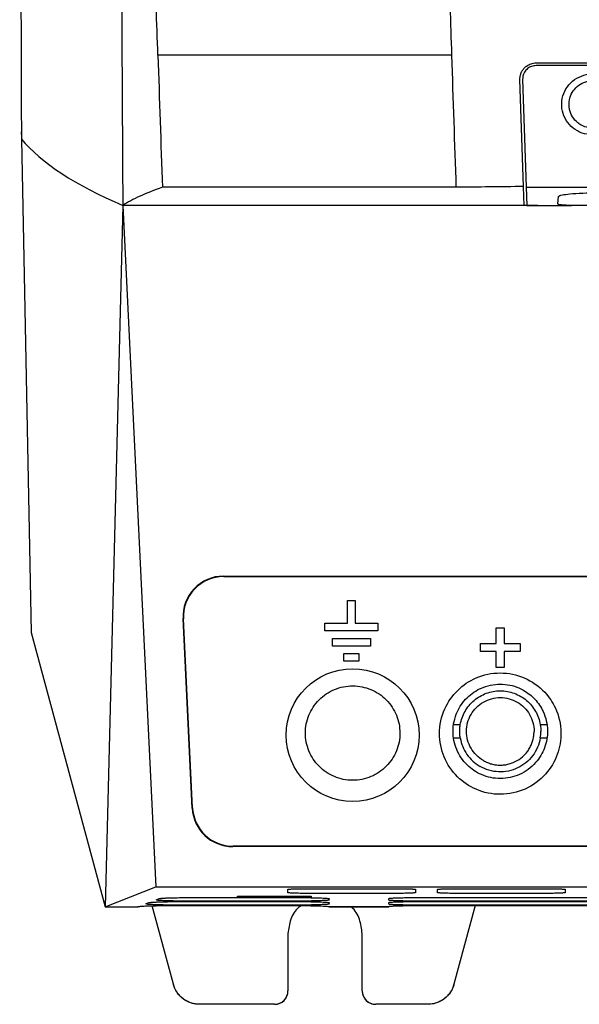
# Model space of a CAD drawing. Extents: x 76 to 839, y -9 to 645.
# Tile 17 of 78: x 294 to 336, y 218 to 291. Entities that reach past the tile are written whole.
import ezdxf

# ---------------------------------------------------------------- set-up
doc = ezdxf.new("R2010")
doc.units = 0
doc.layers.get('0').update_dxf_attribs({"linetype": 'CONTINUOUS'})

msp = doc.modelspace()

# ---------------------------------------------------------------- linework, layer by layer
at = {"color": 7, "linetype": 'CONTINUOUS'}
for p, q in [((326.08, 288.524), (304.314, 288.524)), ((390.844, 287.751), (332.342, 287.751)), ((331.406, 278.782), (331.143, 286.711)), ((331.343, 286.718), (331.608, 278.728)), ((294.224, 282.4), (294.216, 282.834)), ((294.2, 282.304), (294.922, 245.715)), ((326.405, 278.728), (304.648, 278.728)), ((331.407, 278.751), (331.406, 278.782)), ((331.452, 277.385), (331.407, 278.751)), ((331.608, 278.728), (331.653, 277.385)), ((333.959, 277.492), (334.008, 278.043)), ((301.713, 277.385), (300.399, 225.367)), ((331.452, 277.385), (301.713, 277.385)), ((301.713, 277.385), (304.163, 226.868)), ((332.479, 277.384), (331.452, 277.384)), ((389.104, 277.384), (334.958, 277.384)), ((309.168, 249.895), (388.259, 249.895)), ((309.168, 249.895), (309.195, 249.868)), ((309.195, 249.868), (388.231, 249.868)), ((318.374, 246.401), (318.374, 248.088)), ((318.374, 248.088), (318.937, 248.088)), ((318.937, 248.088), (318.937, 246.401)), ((306.858, 232.697), (306.176, 246.749)), ((306.176, 246.749), (306.204, 246.723)), ((306.882, 232.723), (306.204, 246.723)), ((316.687, 245.838), (316.687, 246.401)), ((316.687, 246.401), (318.374, 246.401)), ((318.937, 246.401), (320.624, 246.401)), ((320.624, 246.401), (320.624, 245.838)), ((329.393, 246.073), (329.986, 246.073)), ((329.393, 244.892), (329.393, 246.073)), ((329.986, 246.073), (329.986, 244.892)), ((294.922, 245.715), (300.399, 225.367)), ((320.624, 245.838), (316.687, 245.838)), ((317.249, 244.713), (317.249, 245.276)), ((317.249, 245.276), (320.062, 245.276)), ((320.062, 244.713), (317.249, 244.713)), ((320.062, 245.276), (320.062, 244.713)), ((328.212, 244.299), (328.212, 244.892)), ((328.212, 244.892), (329.393, 244.892)), ((329.986, 244.892), (331.167, 244.892)), ((331.167, 244.892), (331.167, 244.299)), ((318.093, 244.151), (319.218, 244.151)), ((318.093, 243.588), (318.093, 244.151)), ((319.218, 244.151), (319.218, 243.588)), ((329.393, 244.299), (328.212, 244.299)), ((329.393, 243.118), (329.393, 244.299)), ((331.167, 244.299), (329.986, 244.299)), ((329.986, 244.299), (329.986, 243.118)), ((319.218, 243.588), (318.093, 243.588)), ((329.986, 243.118), (329.393, 243.118)), ((326.224, 238.887), (326.726, 238.887)), ((332.653, 238.887), (333.155, 238.887)), ((326.726, 237.887), (326.224, 237.887)), ((333.155, 237.887), (332.653, 237.887)), ((306.858, 232.697), (306.882, 232.723)), ((309.858, 229.842), (309.883, 229.868)), ((387.569, 229.842), (309.858, 229.842)), ((387.544, 229.868), (309.883, 229.868)), ((300.399, 225.367), (304.163, 226.868)), ((304.163, 226.868), (393.264, 226.868)), ((313.953, 226.424), (313.953, 226.668)), ((315.479, 226.721), (321.879, 226.721)), ((321.879, 226.37), (315.479, 226.37)), ((325.043, 226.424), (325.043, 226.668)), ((326.569, 226.721), (332.969, 226.721)), ((332.969, 226.37), (326.569, 226.37)), ((303.431, 225.598), (303.653, 225.687)), ((304.175, 225.895), (304.397, 225.983)), ((304.186, 225.89), (304.175, 225.895)), ((306.177, 225.767), (314.484, 225.767)), ((314.486, 225.798), (306.697, 225.798)), ((306.921, 226.064), (314.484, 226.064)), ((310.223, 226.171), (315.676, 226.171)), ((310.223, 226.093), (310.223, 226.171)), ((310.224, 226.171), (310.223, 226.093)), ((315.676, 226.093), (310.223, 226.093)), ((315.676, 226.093), (315.675, 226.171)), ((315.676, 226.171), (315.676, 226.093)), ((321.437, 225.872), (321.437, 225.991)), ((321.437, 225.575), (321.437, 225.694)), ((373.941, 225.799), (323.493, 225.799)), ((323.518, 226.063), (373.918, 226.063)), ((323.518, 225.766), (373.918, 225.766)), ((300.399, 225.367), (302.844, 225.367)), ((302.844, 225.367), (302.832, 225.379)), ((303.442, 225.593), (303.431, 225.598)), ((305.462, 219.629), (303.902, 225.454)), ((305.462, 219.629), (303.902, 225.454)), ((305.366, 225.47), (314.484, 225.47)), ((314.486, 225.501), (305.953, 225.501)), ((321.437, 225.367), (316.99, 225.367)), ((317.02, 225.382), (317.02, 225.367)), ((317.02, 225.367), (321.437, 225.367)), ((321.437, 225.367), (321.437, 225.398)), ((321.437, 225.367), (321.437, 225.367)), ((373.941, 225.502), (323.493, 225.502)), ((323.518, 225.469), (373.918, 225.469)), ((327.822, 225.469), (326.257, 219.629)), ((327.822, 225.469), (326.257, 219.629)), ((313.957, 223.397), (313.957, 219.147)), ((319.457, 219.147), (319.457, 223.397)), ((319.457, 219.147), (319.457, 223.397)), ((319.457, 223.397), (319.457, 223.397)), ((305.462, 219.629), (305.462, 219.629)), ((319.457, 219.147), (319.457, 219.147)), ((326.257, 219.629), (326.257, 219.629)), ((312.957, 218.147), (307.394, 218.147)), ((312.957, 218.147), (307.394, 218.147)), ((307.394, 218.147), (307.394, 218.147)), ((312.957, 218.147), (312.957, 218.147)), ((324.325, 218.147), (320.457, 218.147)), ((320.457, 218.147), (320.457, 218.147)), ((324.325, 218.147), (320.457, 218.147)), ((324.325, 218.147), (324.325, 218.147))]:
    msp.add_line(p, q, dxfattribs=at)
msp.add_circle((318.749, 238.108), 4.925, dxfattribs=at)
for centre, radius, start, end in [((281.92, 225.931), 35.099, 359.92751, 0.07249), ((266.67, 225.635), 50.35, 359.94947, 0.05053)]:
    msp.add_arc(centre, radius, start, end, dxfattribs=at)
for centre, major_axis, ratio, start_param, end_param in [((359.592, 80626.032), (0, 80843.481), 0.003711, 3.029653, 3.030743), ((359.592, 247.391), (300, 0), 0.105104, 1.664888, 1.681646), ((309.173, 246.89), (-1.22, 2.747), 0.997781, 5.866155, 7.48383), ((309.2, 246.864), (-1.22, 2.747), 0.997781, 5.866155, 7.48383), ((309.854, 232.838), (2.8, -1.08), 0.997991, 3.557427, 5.081192), ((309.879, 232.864), (2.8, -1.08), 0.997991, 3.557427, 5.081192)]:
    msp.add_ellipse(centre, major_axis=major_axis, ratio=ratio, start_param=start_param, end_param=end_param, dxfattribs=at)
for points, knots in [([(301.563, 357.731), (301.549, 351.018), (301.541, 344.301), (301.539, 334.218), (301.54, 330.855), (301.545, 324.134), (301.55, 320.777), (301.568, 310.717), (301.587, 304.025), (301.626, 294.009), (301.641, 290.673), (301.674, 284.017), (301.693, 280.697), (301.713, 277.385)], [0, 0, 0, 0, 0.25, 0.25, 0.375, 0.375, 0.5, 0.5, 0.75, 0.75, 0.875, 0.875, 1, 1, 1, 1]), ([(294.073, 349.233), (294.073, 348.542), (294.074, 347.176), (294.075, 345.15), (294.076, 343.172), (294.077, 341.242), (294.078, 339.36), (294.079, 337.525), (294.081, 335.738), (294.082, 333.999), (294.084, 332.308), (294.086, 330.664), (294.088, 329.068), (294.089, 327.521), (294.091, 326.02), (294.093, 324.568), (294.095, 323.163), (294.097, 321.806), (294.1, 320.497), (294.102, 319.235), (294.104, 318.021), (294.106, 316.855), (294.108, 315.736), (294.11, 314.664), (294.112, 313.641), (294.114, 312.664), (294.116, 311.736), (294.119, 310.068), (294.125, 307.648), (294.132, 304.462), (294.14, 301.28), (294.149, 298.103), (294.158, 294.931), (294.167, 291.765), (294.178, 288.605), (294.188, 285.45), (294.196, 283.353), (294.2, 282.304)], [0, 0, 0, 0, 0.030753, 0.060801, 0.090146, 0.118787, 0.146724, 0.173957, 0.200487, 0.226313, 0.251436, 0.275855, 0.299572, 0.322585, 0.344895, 0.366503, 0.387407, 0.407608, 0.427105, 0.445899, 0.463989, 0.481376, 0.498059, 0.514038, 0.529313, 0.543885, 0.557753, 0.570917, 0.618597, 0.666276, 0.713955, 0.761631, 0.809306, 0.856981, 0.904654, 0.952327, 1, 1, 1, 1]), ([(304.314, 288.524), (304.233, 290.936), (304.153, 293.347), (303.999, 298.17), (303.924, 300.581), (303.859, 302.993)], [0, 0, 0, 0, 0.5, 0.5, 1, 1, 1, 1]), ([(393.537, 302.993), (391.109, 300.807), (388.68, 298.62), (385.033, 295.336), (383.209, 293.694), (381.081, 291.777), (380.017, 290.818), (379.561, 290.407), (379.257, 290.133), (379.107, 289.992), (378.633, 289.61), (378.291, 289.397), (377.738, 289.139), (377.547, 289.064), (377.163, 288.937), (376.968, 288.886), (376.572, 288.807), (376.372, 288.779), (375.965, 288.748), (375.76, 288.749), (375.146, 288.75), (373.1, 288.75), (371.053, 288.751), (366.14, 288.751), (362.862, 288.752), (356.309, 288.752), (353.034, 288.751), (348.123, 288.75), (346.486, 288.75), (344.44, 288.75), (344.031, 288.75), (343.417, 288.749), (343.212, 288.748), (342.809, 288.779), (342.609, 288.807), (342.016, 288.926), (341.624, 289.056), (340.892, 289.398), (340.549, 289.611), (340.072, 289.997), (339.922, 290.137), (339.618, 290.411), (339.162, 290.822), (338.099, 291.78), (335.971, 293.697), (334.148, 295.339), (330.502, 298.621), (328.073, 300.808), (325.646, 302.993)], [0, 0, 0, 0, 0.125, 0.125, 0.1875, 0.21875, 0.234375, 0.242188, 0.242188, 0.25, 0.25, 0.265625, 0.265625, 0.273438, 0.273438, 0.28125, 0.28125, 0.289063, 0.289063, 0.296875, 0.296875, 0.3125, 0.375, 0.375, 0.5, 0.5, 0.625, 0.625, 0.6875, 0.6875, 0.703125, 0.703125, 0.710938, 0.710938, 0.71875, 0.71875, 0.734375, 0.734375, 0.75, 0.75, 0.757813, 0.757813, 0.765625, 0.78125, 0.8125, 0.875, 0.875, 1, 1, 1, 1]), ([(325.647, 302.993), (325.646, 300.58), (325.756, 298.169), (325.933, 293.347), (326, 290.936), (326.08, 288.524)], [0, 0, 0, 0, 0.5, 0.5, 1, 1, 1, 1]), ([(331.143, 286.711), (331.143, 286.743), (331.142, 286.805), (331.15, 286.898), (331.165, 286.99), (331.187, 287.081), (331.232, 287.218), (331.32, 287.396), (331.464, 287.579), (331.626, 287.72), (331.792, 287.823), (331.969, 287.897), (332.153, 287.943), (332.279, 287.948), (332.342, 287.951)], [0, 0, 0, 0, 0.0487882, 0.0971121, 0.145268, 0.1935553, 0.242271, 0.3710563, 0.5000931, 0.6022992, 0.7047218, 0.8034589, 0.9010587, 1, 1, 1, 1]), ([(332.342, 287.751), (332.23, 287.74), (332.004, 287.718), (331.703, 287.544), (331.477, 287.289), (331.354, 286.998), (331.346, 286.801), (331.343, 286.718)], [0, 0, 0, 0, 0.211395, 0.422801, 0.633831, 0.844003, 1, 1, 1, 1]), ([(332.342, 287.951), (342.068, 287.951), (351.837, 287.951), (371.368, 287.951), (381.131, 287.951), (390.844, 287.951)], [0, 0, 0, 0, 0.5, 0.5, 1, 1, 1, 1]), ([(336.494, 282.625), (336.241, 282.649), (335.733, 282.699), (335.057, 283.088), (334.544, 283.662), (334.252, 284.376), (334.213, 285.143), (334.429, 285.879), (334.877, 286.503), (335.506, 286.943), (336.116, 287.122), (336.487, 287.122), (336.605, 287.122)], [0, 0, 0, 0, 0.105655, 0.212313, 0.318331, 0.423801, 0.528943, 0.633752, 0.739138, 0.844655, 0.95053, 1, 1, 1, 1]), ([(336.532, 283.125), (336.435, 283.13), (336.141, 283.144), (335.763, 283.282), (335.354, 283.555), (335.021, 283.927), (334.85, 284.343), (334.771, 284.775), (334.783, 285.218), (334.992, 285.771), (335.37, 286.227), (335.882, 286.534), (336.323, 286.629), (336.569, 286.624), (336.618, 286.623)], [0, 0, 0, 0, 0.052638, 0.159041, 0.211627, 0.317379, 0.422996, 0.448911, 0.553688, 0.656117, 0.761597, 0.867161, 0.973233, 1, 1, 1, 1]), ([(304.648, 278.728), (304.029, 278.512), (302.907, 278.067), (302.066, 277.616), (301.713, 277.385)], [0, 0, 0, 0, 0.4830937, 0.9830937, 0.9830937, 0.9830937, 0.9830937]), ([(331.608, 278.728), (334.221, 278.728), (339.448, 278.728), (347.308, 278.728), (355.176, 278.729), (365.183, 278.729), (377.338, 278.728), (386.828, 278.728), (391.578, 278.728)], [0, 0, 0, 0, 0.1309714, 0.2620329, 0.3930043, 0.5240658, 0.7617626, 1, 1, 1, 1]), ([(334.008, 278.043), (334.025, 278.065), (334.057, 278.108), (334.319, 278.177), (334.843, 278.252), (335.751, 278.312), (336.507, 278.319), (336.875, 278.323)], [0, 0, 0, 0, 0.152169, 0.2864734, 0.5007176, 0.7570802, 1, 1, 1, 1]), ([(334.958, 277.385), (334.894, 277.385), (334.764, 277.386), (334.572, 277.394), (334.389, 277.404), (334.183, 277.422), (334.042, 277.445), (333.969, 277.471), (333.962, 277.485), (333.959, 277.492)], [0, 0, 0, 0, 0.116267, 0.237998, 0.365918, 0.500651, 0.747541, 0.866846, 1, 1, 1, 1]), ([(331.653, 277.384), (332.203, 277.384), (333.245, 277.384), (334.347, 277.384), (334.898, 277.384), (334.958, 277.384)], [0, 0, 0, 0, 0.500003, 0.945582, 1, 1, 1, 1]), ([(325.189, 238.218), (325.189, 238.851), (325.444, 240.039), (326.454, 241.492), (327.904, 242.474), (329.681, 242.845), (331.534, 242.465), (332.958, 241.457), (333.927, 240.012), (334.178, 238.922), (334.189, 238.297)], [2, 2, 2, 2, 3.259764, 4.363821, 5.447975, 6.651592, 7.852476, 9.081865, 10.015591, 11.25871, 11.25871, 11.25871, 11.25871]), ([(318.749, 234.758), (318.983, 234.758), (319.213, 234.781), (319.665, 234.872), (319.89, 234.941), (320.316, 235.119), (320.517, 235.228), (320.899, 235.486), (321.078, 235.635), (321.559, 236.122), (321.817, 236.512), (322.074, 237.141), (322.14, 237.361), (322.228, 237.806), (322.249, 238.031), (322.249, 238.483), (322.227, 238.713), (322.14, 239.156), (322.075, 239.373), (321.902, 239.794), (321.795, 239.998), (321.544, 240.377), (321.401, 240.554), (321.077, 240.882), (320.9, 241.029), (320.521, 241.285), (320.316, 241.396), (319.889, 241.575), (319.669, 241.643), (319.216, 241.734), (318.982, 241.758), (318.52, 241.758), (318.29, 241.735), (317.834, 241.644), (317.611, 241.576), (317.187, 241.398), (316.982, 241.288), (316.599, 241.029), (316.424, 240.883), (316.102, 240.558), (315.955, 240.378), (315.704, 239.998), (315.598, 239.798), (315.425, 239.376), (315.359, 239.156), (315.272, 238.713), (315.249, 238.487), (315.249, 238.031), (315.271, 237.806), (315.358, 237.363), (315.424, 237.143), (315.596, 236.721), (315.702, 236.521), (315.952, 236.141), (316.099, 235.961), (316.42, 235.636), (316.595, 235.49), (316.977, 235.231), (317.182, 235.12), (317.817, 234.853), (318.282, 234.758), (318.749, 234.758)], [0, 0, 0, 0, 0.03125, 0.03125, 0.0625, 0.0625, 0.09375, 0.09375, 0.125, 0.125, 0.1875, 0.1875, 0.21875, 0.21875, 0.25, 0.25, 0.28125, 0.28125, 0.3125, 0.3125, 0.34375, 0.34375, 0.375, 0.375, 0.40625, 0.40625, 0.4375, 0.4375, 0.46875, 0.46875, 0.5, 0.5, 0.53125, 0.53125, 0.5625, 0.5625, 0.59375, 0.59375, 0.625, 0.625, 0.65625, 0.65625, 0.6875, 0.6875, 0.71875, 0.71875, 0.75, 0.75, 0.78125, 0.78125, 0.8125, 0.8125, 0.84375, 0.84375, 0.875, 0.875, 0.90625, 0.90625, 0.9375, 0.9375, 1, 1, 1, 1]), ([(326.189, 238.387), (326.189, 238.879), (326.387, 239.803), (327.173, 240.933), (328.301, 241.697), (329.683, 241.986), (330.774, 241.762), (331.321, 241.486), (331.439, 241.418)], [2, 2, 2, 2, 3.259764, 4.363821, 5.447975, 6.651592, 7.852476, 8.19845, 8.19845, 8.19845, 8.19845]), ([(326.726, 238.878), (326.783, 239.226), (326.902, 239.563), (327.25, 240.175), (327.478, 240.451), (328.015, 240.906), (328.324, 241.086), (328.985, 241.329), (329.337, 241.391), (330.042, 241.391), (330.394, 241.329), (331.055, 241.086), (331.364, 240.906), (331.901, 240.451), (332.129, 240.175), (332.477, 239.563), (332.596, 239.226), (332.653, 238.878)], [0, 0, 0, 0, 0.125, 0.125, 0.25, 0.25, 0.375, 0.375, 0.5, 0.5, 0.625, 0.625, 0.75, 0.75, 0.875, 0.875, 1, 1, 1, 1]), ([(331.439, 241.418), (331.742, 241.243), (332.308, 240.792), (332.986, 239.782), (333.18, 238.934), (333.189, 238.449)], [8.19845, 8.19845, 8.19845, 8.19845, 9.081865, 10.015591, 11.25871, 11.25871, 11.25871, 11.25871]), ([(328.437, 236.218), (328.059, 236.437), (327.739, 236.756), (327.302, 237.513), (327.185, 237.95), (327.185, 238.824), (327.302, 239.261), (327.739, 240.018), (328.059, 240.337), (328.816, 240.774), (329.252, 240.891), (330.127, 240.891), (330.563, 240.774), (331.32, 240.337), (331.64, 240.018), (332.077, 239.261), (332.194, 238.824), (332.194, 238.387)], [0, 0, 0, 0, 0.125, 0.125, 0.25, 0.25, 0.375, 0.375, 0.5, 0.5, 0.625, 0.625, 0.75, 0.75, 0.875, 0.875, 1, 1, 1, 1]), ([(326.726, 237.896), (326.717, 237.95), (326.701, 238.059), (326.688, 238.223), (326.684, 238.387), (326.688, 238.551), (326.701, 238.715), (326.717, 238.824), (326.726, 238.878)], [0, 0, 0, 0, 0.167487, 0.333991, 0.5, 0.666009, 0.832513, 1, 1, 1, 1]), ([(332.653, 238.878), (332.661, 238.824), (332.677, 238.715), (332.691, 238.551), (332.693, 238.442), (332.694, 238.387)], [0, 0, 0, 0, 0.333497, 0.666503, 1, 1, 1, 1]), ([(334.189, 238.297), (334.199, 237.741), (334.01, 236.628), (333.099, 235.1), (331.6, 233.994), (329.712, 233.586), (327.908, 233.959), (326.417, 234.969), (325.426, 236.441), (325.189, 237.626), (325.189, 238.218)], [11.25871, 11.25871, 11.25871, 11.25871, 12.366478, 13.466967, 14.727558, 15.955957, 17.172684, 18.264542, 19.444461, 20.622779, 20.622779, 20.622779, 20.622779]), ([(333.189, 238.449), (333.197, 238.016), (333.05, 237.15), (332.341, 235.961), (331.175, 235.102), (329.707, 234.784), (328.304, 235.074), (327.144, 235.86), (326.373, 237.005), (326.189, 237.927), (326.189, 238.387)], [11.25871, 11.25871, 11.25871, 11.25871, 12.366478, 13.466967, 14.727558, 15.955957, 17.172684, 18.264542, 19.444461, 20.622779, 20.622779, 20.622779, 20.622779]), ([(328.437, 236.218), (328.485, 236.191), (328.581, 236.139), (328.73, 236.071), (328.884, 236.014), (329.093, 235.95), (329.362, 235.897), (329.689, 235.875), (330.017, 235.897), (330.446, 235.982), (330.956, 236.193), (331.394, 236.529), (331.682, 236.858), (331.864, 237.131), (332.01, 237.426), (332.115, 237.737), (332.182, 238.059), (332.19, 238.277), (332.194, 238.387)], [0, 0, 0, 0, 0.031369, 0.062591, 0.0938, 0.125129, 0.187608, 0.250192, 0.31267, 0.375253, 0.500043, 0.624832, 0.687308, 0.749889, 0.812365, 0.874946, 0.937394, 1, 1, 1, 1]), ([(326.726, 237.896), (326.798, 237.459), (326.968, 237.04), (327.471, 236.313), (327.804, 236.006), (328.187, 235.785)], [0, 0, 0, 0, 0.5, 0.5, 1, 1, 1, 1]), ([(332.653, 237.896), (332.574, 237.419), (332.378, 236.962), (331.796, 236.191), (331.41, 235.877), (330.536, 235.464), (330.049, 235.365), (329.083, 235.405), (328.606, 235.543), (328.187, 235.785)], [0, 0, 0, 0, 0.25, 0.25, 0.5, 0.5, 0.75, 0.75, 1, 1, 1, 1]), ([(313.953, 226.668), (313.953, 226.674), (313.998, 226.683), (314.122, 226.692), (314.211, 226.697), (314.301, 226.702), (314.42, 226.706), (314.549, 226.71), (314.661, 226.713), (314.778, 226.715), (314.956, 226.718), (315.201, 226.72), (315.387, 226.721), (315.479, 226.721)], [2, 2, 2, 2, 2.719562, 3.076173, 3.254674, 3.43368, 3.712922, 3.995318, 4.138108, 4.282006, 4.568576, 4.959122, 5.350941, 5.350941, 5.350941, 5.350941]), ([(315.479, 226.37), (315.306, 226.37), (315.089, 226.371), (314.809, 226.375), (314.66, 226.378), (314.504, 226.382), (314.375, 226.386), (314.269, 226.391), (314.193, 226.395), (314.125, 226.399), (314.042, 226.405), (313.971, 226.414), (313.953, 226.42), (313.953, 226.424)], [2, 2, 2, 2, 2.720263, 2.898308, 3.253961, 3.432323, 3.705094, 3.98096, 4.120484, 4.261105, 4.541271, 4.941497, 5.337067, 5.337067, 5.337067, 5.337067]), ([(321.879, 226.721), (322.054, 226.721), (322.272, 226.719), (322.554, 226.715), (322.705, 226.713), (322.863, 226.708), (322.993, 226.704), (323.1, 226.7), (323.176, 226.696), (323.244, 226.692), (323.324, 226.686), (323.389, 226.677), (323.406, 226.671), (323.406, 226.668)], [1.999998, 1.999998, 1.999998, 1.999998, 2.735023, 2.916913, 3.280531, 3.463007, 3.742164, 4.024521, 4.167305, 4.311194, 4.597714, 4.973578, 5.350012, 5.350012, 5.350012, 5.350012]), ([(323.406, 226.424), (323.406, 226.418), (323.368, 226.41), (323.255, 226.4), (323.138, 226.393), (322.968, 226.385), (322.808, 226.381), (322.697, 226.378), (322.581, 226.376), (322.405, 226.373), (322.16, 226.37), (321.973, 226.37), (321.879, 226.37)], [2, 2, 2, 2, 2.727931, 2.909296, 3.271554, 3.725831, 4.001772, 4.141372, 4.282062, 4.56237, 4.948792, 5.336924, 5.336924, 5.336924, 5.336924]), ([(325.043, 226.668), (325.043, 226.674), (325.088, 226.683), (325.212, 226.692), (325.301, 226.697), (325.391, 226.702), (325.51, 226.706), (325.639, 226.71), (325.751, 226.713), (325.868, 226.715), (326.046, 226.718), (326.291, 226.72), (326.477, 226.721), (326.569, 226.721)], [2, 2, 2, 2, 2.719562, 3.076173, 3.254674, 3.43368, 3.712922, 3.995318, 4.138108, 4.282006, 4.568576, 4.959122, 5.350941, 5.350941, 5.350941, 5.350941]), ([(326.569, 226.37), (326.396, 226.37), (326.179, 226.371), (325.899, 226.375), (325.75, 226.378), (325.594, 226.382), (325.465, 226.386), (325.359, 226.391), (325.283, 226.395), (325.215, 226.399), (325.132, 226.405), (325.061, 226.414), (325.043, 226.42), (325.043, 226.424)], [2, 2, 2, 2, 2.720263, 2.898308, 3.253961, 3.432323, 3.705094, 3.98096, 4.120484, 4.261105, 4.541271, 4.941497, 5.337067, 5.337067, 5.337067, 5.337067]), ([(332.969, 226.721), (333.144, 226.721), (333.362, 226.719), (333.644, 226.715), (333.795, 226.713), (333.953, 226.708), (334.083, 226.704), (334.19, 226.7), (334.266, 226.696), (334.334, 226.692), (334.414, 226.686), (334.479, 226.677), (334.496, 226.671), (334.496, 226.668)], [1.999998, 1.999998, 1.999998, 1.999998, 2.735023, 2.916913, 3.280531, 3.463007, 3.742164, 4.024521, 4.167305, 4.311194, 4.597714, 4.973578, 5.350012, 5.350012, 5.350012, 5.350012]), ([(334.496, 226.424), (334.496, 226.418), (334.458, 226.41), (334.345, 226.4), (334.228, 226.393), (334.058, 226.385), (333.898, 226.381), (333.787, 226.378), (333.671, 226.376), (333.495, 226.373), (333.25, 226.37), (333.063, 226.37), (332.969, 226.37)], [2, 2, 2, 2, 2.727931, 2.909296, 3.271554, 3.725831, 4.001772, 4.141372, 4.282062, 4.56237, 4.948792, 5.336924, 5.336924, 5.336924, 5.336924]), ([(303.653, 225.687), (303.658, 225.689), (303.68, 225.695), (303.732, 225.703), (303.824, 225.712), (303.943, 225.721), (304.098, 225.729), (304.281, 225.737), (304.493, 225.745), (304.757, 225.752), (305.016, 225.757), (305.321, 225.762), (305.709, 225.766), (306.02, 225.767), (306.177, 225.767)], [2, 2, 2, 2, 2.23268, 2.691496, 2.918646, 3.370718, 3.823119, 4.062627, 4.542501, 5.022017, 5.380272, 5.737345, 6.352101, 6.977924, 6.977924, 6.977924, 6.977924]), ([(306.697, 225.798), (306.6, 225.798), (306.405, 225.798), (306.15, 225.8), (305.871, 225.802), (305.602, 225.806), (305.328, 225.812), (305.084, 225.818), (304.892, 225.824), (304.722, 225.831), (304.586, 225.837), (304.469, 225.844), (304.36, 225.852), (304.293, 225.859), (304.256, 225.863), (304.248, 225.864)], [2, 2, 2, 2, 2.381941, 2.761825, 3.014051, 3.517525, 3.895555, 4.24613, 4.695848, 4.921043, 5.258117, 5.594532, 5.818537, 6.239659, 6.357726, 6.357726, 6.357726, 6.357726]), ([(304.397, 225.983), (304.403, 225.985), (304.424, 225.991), (304.476, 225.999), (304.568, 226.009), (304.687, 226.018), (304.842, 226.026), (305.025, 226.034), (305.237, 226.042), (305.501, 226.049), (305.76, 226.054), (306.066, 226.059), (306.453, 226.063), (306.764, 226.064), (306.921, 226.064)], [2, 2, 2, 2, 2.232682, 2.691504, 2.918656, 3.370734, 3.823139, 4.062649, 4.542524, 5.022044, 5.380304, 5.737383, 6.35215, 6.97798, 6.97798, 6.97798, 6.97798]), ([(314.484, 226.064), (314.547, 226.064), (314.733, 226.063), (314.979, 226.062), (315.276, 226.059), (315.561, 226.056), (315.83, 226.05), (316.086, 226.044), (316.325, 226.037), (316.549, 226.027), (316.717, 226.018), (316.868, 226.007), (316.988, 225.993), (317.02, 225.981), (317.02, 225.976)], [2, 2, 2, 2, 2.249457, 2.74176, 2.985009, 3.468614, 3.952491, 4.206318, 4.715116, 5.223694, 5.6036, 5.982111, 6.616886, 7.26438, 7.26438, 7.26438, 7.26438]), ([(314.484, 225.767), (314.547, 225.767), (314.733, 225.767), (314.979, 225.765), (315.276, 225.763), (315.561, 225.759), (315.83, 225.754), (316.086, 225.747), (316.325, 225.74), (316.549, 225.73), (316.717, 225.721), (316.868, 225.71), (316.988, 225.696), (317.02, 225.685), (317.02, 225.679)], [2, 2, 2, 2, 2.249453, 2.741748, 2.984993, 3.468589, 3.95246, 4.206286, 4.715083, 5.223659, 5.60356, 5.982065, 6.616832, 7.264316, 7.264316, 7.264316, 7.264316]), ([(317.02, 225.887), (317.02, 225.884), (317.009, 225.877), (316.968, 225.868), (316.898, 225.859), (316.788, 225.849), (316.638, 225.84), (316.456, 225.831), (316.244, 225.822), (315.974, 225.814), (315.705, 225.809), (315.387, 225.803), (314.98, 225.799), (314.652, 225.798), (314.486, 225.798)], [2, 2, 2, 2, 2.369694, 2.737074, 2.979452, 3.460903, 3.942379, 4.191131, 4.689825, 5.188319, 5.56068, 5.931802, 6.568244, 7.218154, 7.218154, 7.218154, 7.218154]), ([(321.437, 225.991), (321.437, 225.994), (321.445, 225.999), (321.479, 226.006), (321.538, 226.014), (321.63, 226.022), (321.779, 226.031), (321.933, 226.038), (322.104, 226.044), (322.275, 226.049), (322.481, 226.053), (322.741, 226.058), (323.087, 226.062), (323.375, 226.063), (323.518, 226.063)], [2, 2, 2, 2, 2.293603, 2.593806, 2.791204, 3.182132, 3.572109, 3.953601, 4.144614, 4.525912, 4.81048, 5.093929, 5.655322, 6.215406, 6.215406, 6.215406, 6.215406]), ([(323.493, 225.799), (323.418, 225.799), (323.263, 225.799), (323.06, 225.8), (322.836, 225.802), (322.598, 225.806), (322.337, 225.811), (322.143, 225.816), (321.971, 225.822), (321.833, 225.828), (321.704, 225.835), (321.576, 225.844), (321.467, 225.856), (321.437, 225.867), (321.437, 225.872)], [2, 2, 2, 2, 2.290906, 2.592328, 2.790273, 3.181931, 3.572693, 3.944232, 4.130345, 4.501827, 4.778888, 5.05474, 5.616828, 6.176605, 6.176605, 6.176605, 6.176605]), ([(321.437, 225.694), (321.437, 225.697), (321.445, 225.702), (321.479, 225.709), (321.538, 225.717), (321.63, 225.725), (321.779, 225.734), (321.933, 225.741), (322.104, 225.747), (322.275, 225.752), (322.481, 225.757), (322.741, 225.761), (323.087, 225.765), (323.375, 225.766), (323.518, 225.766)], [2, 2, 2, 2, 2.293603, 2.593806, 2.791204, 3.182132, 3.57211, 3.953601, 4.144614, 4.525911, 4.810478, 5.093927, 5.65532, 6.215404, 6.215404, 6.215404, 6.215404]), ([(302.832, 225.379), (302.828, 225.382), (302.832, 225.389), (302.865, 225.397), (302.928, 225.407), (303.019, 225.416), (303.155, 225.425), (303.313, 225.434), (303.474, 225.441), (303.652, 225.447), (303.823, 225.452), (304.006, 225.456), (304.216, 225.461), (304.454, 225.464), (304.7, 225.467), (304.953, 225.469), (305.159, 225.47), (305.314, 225.47), (305.366, 225.47)], [2, 2, 2, 2, 2.37163, 2.740935, 2.986383, 3.476745, 3.845149, 4.189058, 4.631884, 4.853636, 5.185535, 5.516746, 5.737258, 6.146512, 6.555794, 6.76093, 7.173077, 7.379594, 7.379594, 7.379594, 7.379594]), ([(305.953, 225.501), (305.856, 225.501), (305.661, 225.501), (305.406, 225.503), (305.126, 225.506), (304.857, 225.509), (304.584, 225.515), (304.34, 225.521), (304.148, 225.527), (303.978, 225.534), (303.842, 225.541), (303.725, 225.547), (303.616, 225.555), (303.549, 225.562), (303.511, 225.566), (303.504, 225.567)], [2, 2, 2, 2, 2.381941, 2.761824, 3.01405, 3.517527, 3.89556, 4.246137, 4.695855, 4.921049, 5.25812, 5.594532, 5.818536, 6.239658, 6.357719, 6.357719, 6.357719, 6.357719]), ([(314.952, 225.467), (314.887, 225.427), (314.519, 225.196), (314.093, 224.46), (314.003, 223.751), (313.957, 223.397)], [0, 0, 0, 0, 0.095695, 0.547848, 1, 1, 1, 1]), ([(314.952, 225.467), (314.887, 225.427), (314.519, 225.196), (314.093, 224.46), (314.003, 223.751), (313.957, 223.397)], [0, 0, 0, 0, 0.095739, 0.54787, 1, 1, 1, 1]), ([(314.484, 225.47), (314.547, 225.47), (314.733, 225.47), (314.979, 225.468), (315.276, 225.466), (315.561, 225.462), (315.83, 225.457), (316.086, 225.45), (316.325, 225.443), (316.549, 225.434), (316.717, 225.424), (316.868, 225.413), (316.988, 225.399), (317.02, 225.388), (317.02, 225.382)], [2, 2, 2, 2, 2.249459, 2.741767, 2.985019, 3.468629, 3.952512, 4.206343, 4.71515, 5.223733, 5.603642, 5.982153, 6.616932, 7.26443, 7.26443, 7.26443, 7.26443]), ([(317.02, 225.59), (317.02, 225.587), (317.009, 225.58), (316.968, 225.572), (316.898, 225.562), (316.788, 225.552), (316.638, 225.543), (316.456, 225.534), (316.244, 225.525), (315.974, 225.518), (315.705, 225.512), (315.387, 225.506), (314.98, 225.502), (314.652, 225.501), (314.486, 225.501)], [2, 2, 2, 2, 2.369694, 2.737075, 2.979454, 3.460905, 3.942375, 4.191125, 4.689814, 5.188305, 5.560666, 5.931786, 6.568228, 7.218139, 7.218139, 7.218139, 7.218139]), ([(319.457, 223.397), (319.411, 223.749), (319.318, 224.454), (318.938, 225.153), (318.627, 225.358), (318.614, 225.367)], [0, 0, 0, 0, 0.489507, 0.979016, 1, 1, 1, 1]), ([(319.457, 223.397), (319.411, 223.749), (319.318, 224.454), (318.938, 225.153), (318.626, 225.358), (318.614, 225.367)], [0, 0, 0, 0, 0.489482, 0.978964, 1, 1, 1, 1]), ([(323.493, 225.502), (323.418, 225.502), (323.263, 225.502), (323.06, 225.503), (322.836, 225.506), (322.598, 225.509), (322.337, 225.514), (322.144, 225.519), (321.971, 225.525), (321.833, 225.531), (321.704, 225.538), (321.576, 225.547), (321.467, 225.559), (321.437, 225.57), (321.437, 225.575)], [2, 2, 2, 2, 2.290907, 2.592327, 2.79027, 3.181927, 3.572687, 3.944217, 4.130326, 4.501797, 4.778853, 5.054704, 5.616795, 6.176572, 6.176572, 6.176572, 6.176572]), ([(321.437, 225.398), (321.437, 225.4), (321.445, 225.406), (321.479, 225.413), (321.538, 225.42), (321.63, 225.428), (321.779, 225.437), (321.933, 225.444), (322.104, 225.45), (322.275, 225.455), (322.481, 225.46), (322.741, 225.464), (323.087, 225.468), (323.375, 225.469), (323.518, 225.469)], [2, 2, 2, 2, 2.293603, 2.593805, 2.791202, 3.182126, 3.572099, 3.953594, 4.144611, 4.52592, 4.810494, 5.093946, 5.655336, 6.215417, 6.215417, 6.215417, 6.215417]), ([(307.394, 218.147), (306.958, 218.147), (306.523, 218.294), (305.831, 218.826), (305.575, 219.208), (305.462, 219.629)], [0, 0, 0, 0, 0.5, 0.5, 1, 1, 1, 1]), ([(307.394, 218.147), (307.35, 218.148), (307.263, 218.149), (307.133, 218.162), (307.004, 218.184), (306.876, 218.213), (306.689, 218.27), (306.447, 218.375), (306.172, 218.553), (305.928, 218.773), (305.747, 219.002), (305.617, 219.221), (305.525, 219.42), (305.483, 219.559), (305.462, 219.629)], [0, 0, 0, 0, 0.050276, 0.100212, 0.150023, 0.199926, 0.250134, 0.37498, 0.500038, 0.624884, 0.749942, 0.83332, 0.916339, 1, 1, 1, 1]), ([(312.957, 218.147), (312.99, 218.148), (313.056, 218.15), (313.153, 218.164), (313.248, 218.188), (313.371, 218.232), (313.517, 218.31), (313.669, 218.435), (313.795, 218.587), (313.887, 218.761), (313.947, 218.95), (313.954, 219.081), (313.957, 219.147)], [0, 0, 0, 0, 0.062924, 0.125198, 0.187427, 0.250218, 0.375005, 0.500147, 0.624933, 0.750075, 0.87477, 1, 1, 1, 1]), ([(312.957, 218.147), (313.219, 218.147), (313.479, 218.254), (313.85, 218.625), (313.957, 218.885), (313.957, 219.147)], [0, 0, 0, 0, 0.5, 0.5, 1, 1, 1, 1]), ([(319.457, 219.147), (319.458, 219.114), (319.46, 219.048), (319.475, 218.951), (319.499, 218.856), (319.543, 218.733), (319.62, 218.587), (319.746, 218.435), (319.898, 218.31), (320.072, 218.218), (320.261, 218.158), (320.392, 218.15), (320.457, 218.147)], [0, 0, 0, 0, 0.062924, 0.125198, 0.187427, 0.250218, 0.375005, 0.500147, 0.624933, 0.750075, 0.87477, 1, 1, 1, 1]), ([(319.457, 219.147), (319.457, 218.885), (319.565, 218.625), (319.935, 218.254), (320.196, 218.147), (320.457, 218.147)], [0, 0, 0, 0, 0.5, 0.5, 1, 1, 1, 1]), ([(326.257, 219.629), (326.144, 219.208), (325.889, 218.826), (325.196, 218.294), (324.761, 218.147), (324.325, 218.147)], [0, 0, 0, 0, 0.5, 0.5, 1, 1, 1, 1]), ([(326.257, 219.629), (326.245, 219.587), (326.22, 219.503), (326.174, 219.38), (326.12, 219.261), (326.058, 219.146), (325.955, 218.979), (325.791, 218.773), (325.548, 218.553), (325.272, 218.375), (325.004, 218.259), (324.759, 218.19), (324.543, 218.154), (324.398, 218.149), (324.325, 218.147)], [0, 0, 0, 0, 0.050276, 0.100212, 0.150023, 0.199926, 0.250134, 0.37498, 0.500038, 0.624884, 0.749942, 0.83332, 0.916339, 1, 1, 1, 1])]:
    msp.add_open_spline(points, degree=3, knots=knots, dxfattribs=at)
for points in [[(304.314, 288.524), (304.424, 285.259), (304.537, 281.994), (304.648, 278.728)], [(294.2, 282.304), (295.658, 280.547), (298.219, 278.87), (301.713, 277.385)], [(332.653, 237.896), (332.68, 238.058), (332.694, 238.222), (332.694, 238.387)], [(323.406, 226.668), (323.407, 226.587), (323.406, 226.505), (323.406, 226.424)], [(334.496, 226.668), (334.497, 226.587), (334.496, 226.505), (334.496, 226.424)]]:
    msp.add_open_spline(points, degree=3, dxfattribs=at)

doc.saveas('drawing.dxf')
